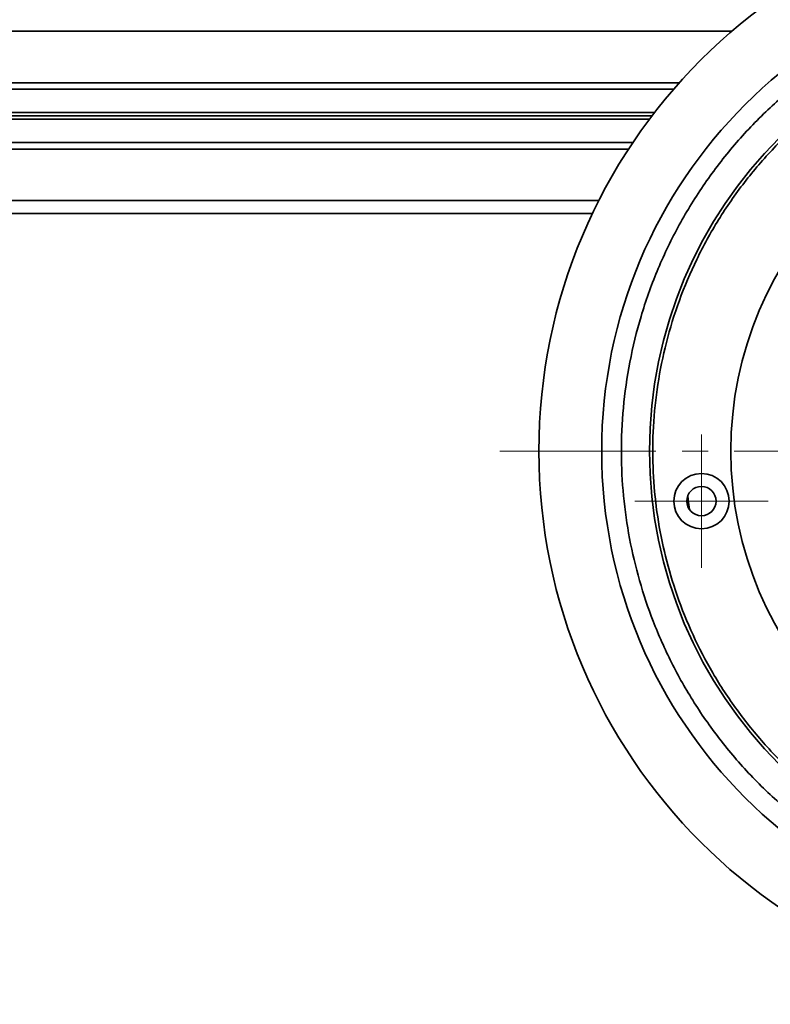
# Model space of a CAD drawing. Header units: millimetres. Extents: x -594 to 594, y -420 to 420.
# Tile 40 of 64: x -180 to -122, y 142 to 217. Entities that reach past the tile are written whole.
import ezdxf

# ---------------------------------------------------------------- set-up
doc = ezdxf.new("R2010")
doc.units = ezdxf.units.MM
doc.linetypes.add('点画线', pattern=[18, 12, -2, 2, -2])
doc.layers.add('中心线层', color=1, linetype='点画线', lineweight=18)
doc.layers.add('几何体', color=7, linetype='Continuous', lineweight=35)

msp = doc.modelspace()

# ---------------------------------------------------------------- linework, layer by layer
at = {"layer": '中心线层'}
for p, q in [((-127.341, 175.058), (-127.341, 185.308)), ((-142.836, 184.027), (-51.836, 184.027)), ((-132.466, 180.183), (-122.216, 180.183))]:
    msp.add_line(p, q, dxfattribs=at)
at = {"layer": '几何体'}
for p, q in [((-380.378, 216.281), (-125.012, 216.281)), ((-129.04, 212.331), (-376.35, 212.331)), ((-129.479, 211.831), (-192.135, 211.831)), ((-130.945, 210.041), (-190.586, 210.041)), ((-131.144, 209.781), (-190.57, 209.781)), ((-190.586, 209.521), (-131.34, 209.521)), ((-132.612, 207.731), (-192.135, 207.731)), ((-372.447, 207.231), (-132.943, 207.231)), ((-135.224, 203.281), (-370.165, 203.281)), ((-369.674, 202.281), (-135.716, 202.281))]:
    msp.add_line(p, q, dxfattribs=at)
msp.add_lwpolyline([(-128.262, 179.537), (-128.334, 180.069), (-128.395, 180.576)], dxfattribs=at)
for centre, radius in [((-97.336, 184.027), 42.5), ((-97.336, 184.027), 37.674), ((-97.336, 184.027), 34), ((-97.336, 184.027), 27.75), ((-127.341, 180.183), 2.125), ((-127.341, 180.183), 1.125)]:
    msp.add_circle(centre, radius, dxfattribs=at)
for points, knots in [([(-90.615, 148.498), (-91.704, 148.321), (-93.881, 147.968), (-97.244, 147.819), (-100.685, 147.965), (-104.2, 148.465), (-107.72, 149.326), (-111.189, 150.558), (-114.548, 152.154), (-117.743, 154.098), (-120.719, 156.361), (-123.433, 158.906), (-125.846, 161.685), (-127.934, 164.647), (-129.682, 167.737), (-131.08, 170.886), (-132.152, 174.074), (-132.915, 177.296), (-133.382, 180.575), (-133.548, 183.934), (-133.397, 187.376), (-132.899, 190.891), (-132.037, 194.411), (-130.805, 197.88), (-129.209, 201.239), (-127.265, 204.434), (-125.002, 207.41), (-122.457, 210.124), (-119.678, 212.537), (-116.716, 214.625), (-113.626, 216.374), (-110.477, 217.767), (-107.292, 218.856), (-105.135, 219.323), (-104.057, 219.557)], [0, 0, 0, 0, 3.308065, 6.616262, 10.079039, 13.629714, 17.253981, 20.935475, 24.656132, 28.396685, 32.137238, 35.857895, 39.539389, 43.163656, 46.714331, 50.177108, 53.485106, 56.793371, 60.101369, 63.409633, 66.87241, 70.423085, 74.047352, 77.728846, 81.449503, 85.190056, 88.930609, 92.651266, 96.33276, 99.957027, 103.507702, 106.970479, 110.278544, 113.586742, 113.586742, 113.586742, 113.586742]), ([(-93.047, 150.551), (-94.072, 150.447), (-96.121, 150.239), (-99.275, 150.287), (-102.473, 150.615), (-105.72, 151.279), (-108.939, 152.273), (-112.102, 153.613), (-115.144, 155.287), (-118.012, 157.276), (-120.659, 159.55), (-123.046, 162.071), (-125.14, 164.795), (-126.913, 167.659), (-128.373, 170.634), (-129.502, 173.645), (-130.327, 176.688), (-130.859, 179.733), (-131.112, 182.813), (-131.08, 185.966), (-130.747, 189.164), (-130.084, 192.411), (-129.09, 195.63), (-127.75, 198.793), (-126.076, 201.835), (-124.087, 204.703), (-121.813, 207.35), (-119.292, 209.737), (-116.568, 211.831), (-113.704, 213.604), (-110.729, 215.065), (-107.718, 216.189), (-104.677, 217.031), (-102.642, 217.346), (-101.624, 217.503)], [0, 0, 0, 0, 3.087614, 6.175361, 9.448289, 12.721479, 16.104229, 19.540391, 23.013107, 26.504393, 29.995679, 33.468396, 36.904558, 40.287307, 43.560236, 46.833426, 49.920974, 53.008787, 56.096335, 59.184148, 62.457077, 65.730267, 69.113017, 72.549179, 76.021895, 79.513181, 83.004467, 86.477183, 89.913346, 93.296095, 96.569024, 99.842214, 102.929829, 106.017576, 106.017576, 106.017576, 106.017576])]:
    msp.add_open_spline(points, degree=3, knots=knots, dxfattribs=at)

doc.saveas('drawing.dxf')
